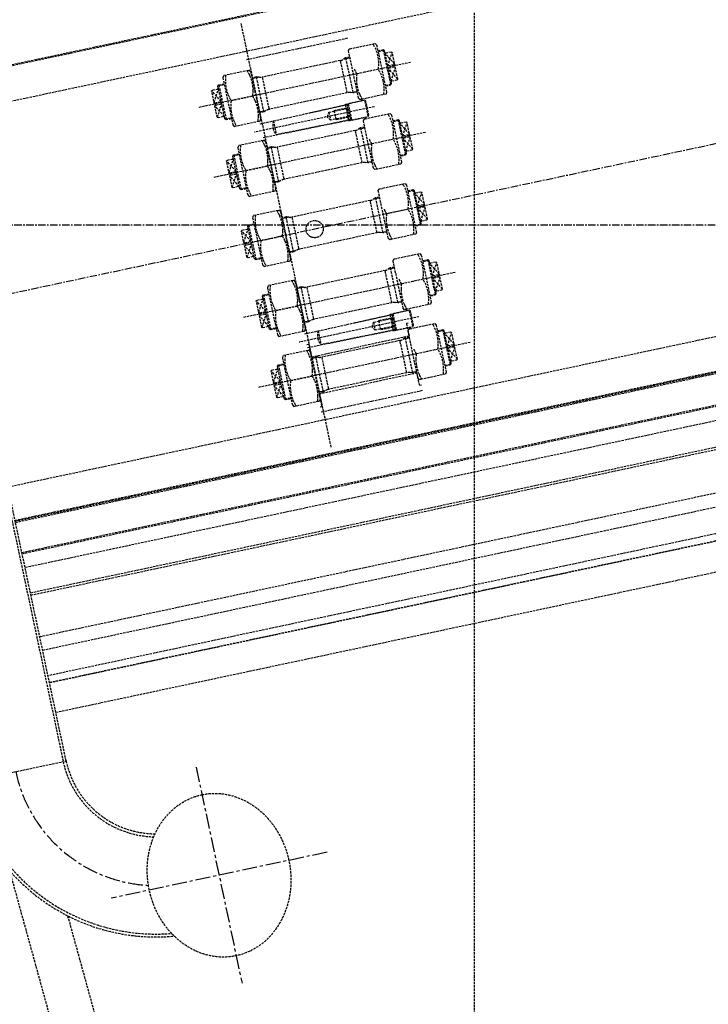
# Model space of a CAD drawing. Header units: millimetres. Extents: x 42975 to 708721, y 118172 to 172014.
# Tile 159 of 256: x 329619 to 331082, y 145982 to 148073. Entities that reach past the tile are written whole.
import ezdxf

# ---------------------------------------------------------------- set-up
doc = ezdxf.new("R2010")
doc.units = ezdxf.units.MM
for name, pattern in [('AM_DIN_F_W050', [6.25, 4.75, -1.5]), ('ГТО-1 Пунктир', [7, 5, -2]), ('осевая', [50.8, 31.75, -6.35, 6.35, -6.35])]:
    doc.linetypes.add(name, pattern=pattern)
for name, color, linetype, lineweight in [('AM_3', 6, 'AM_DIN_F_W050', 25), ('ГТО-2_Оси_025', 6, 'осевая', 25), ('ГТО-2_Пунктир_025', 151, 'ГТО-1 Пунктир', 25), ('ГТО-2_Размеры_035', 2, 'Continuous', 35), ('ОГОС_Пунктир_025', 151, 'ГТО-1 Пунктир', 25), ('ОГСО_Оси_025', 7, 'осевая', 25)]:
    doc.layers.add(name, color=color, linetype=linetype, lineweight=lineweight)

# ---------------------------------------------------------------- blocks, each defined once
blk = doc.blocks.new('ОГСО_Затвор_План')
at = {"layer": 'AM_3'}
blk.add_circle((-43.4, 0), 18.3, dxfattribs=at)
at = {"layer": 'ГТО-2_Оси_025', "ltscale": 0.5}
blk.add_line((1439.7, 0), (-1270.3, 0), dxfattribs=at)
at = {"layer": 'ОГОС_Пунктир_025'}
for p, q in [((1140.2, 475), (-794.6, 475)), ((1142.2, 473), (-794.6, 473)), ((-105.3, -460), (-105.3, 460)), ((-110.3, 400), (109.7, 400)), ((109.7, 400), (1142.2, 400)), ((-110.3, 382.5), (-0.3, 382.5)), ((-0.3, 382.5), (109.7, 382.5)), ((-181.3, 334), (-181.3, 336)), ((-180.4, 340.4), (-168.3, 340.4)), ((-178.8, 342), (-178.8, 266)), ((-92.6, 340.4), (-106.3, 340.4)), ((-97.1, 266), (-97.1, 342)), ((-85.3, 339), (-85.3, 269)), ((84.7, 269), (84.7, 339)), ((92, 340.4), (105.7, 340.4)), ((96.5, 342), (96.5, 266)), ((179.8, 340.4), (167.7, 340.4)), ((178.2, 342), (178.2, 266)), ((180.7, 334), (180.7, 336)), ((-196.3, 307.8), (-181.3, 334)), ((-181.3, 306.6), (-196.3, 333)), ((-181.3, 272), (-181.3, 334)), ((195.7, 307.8), (180.7, 334)), ((180.7, 272), (180.7, 334)), ((180.7, 306.6), (195.7, 333)), ((229.7, 304), (-230.3, 304)), ((-196.3, 275), (-181.3, 301.4)), ((-181.3, 274), (-196.3, 300.2)), ((-194.3, 301.4), (-194.3, 306.6)), ((-160.2, 304), (-113.4, 304)), ((159.6, 304), (112.8, 304)), ((195.7, 275), (180.7, 301.4)), ((180.7, 274), (195.7, 300.2)), ((193.7, 301.4), (193.7, 306.6)), ((-180.4, 267.6), (-181.3, 268.5)), ((-178.8, 266), (-180.4, 267.6)), ((-168.3, 267.6), (-180.4, 267.6)), ((-168.3, 266), (-178.8, 266)), ((-92.6, 267.6), (-106.3, 267.6)), ((92, 267.6), (105.7, 267.6)), ((167.7, 267.6), (179.8, 267.6)), ((167.7, 266), (178.2, 266)), ((178.2, 266), (179.8, 267.6)), ((179.8, 267.6), (180.7, 268.5)), ((-81.3, 243), (-81.3, 213)), ((37.7, 236.6), (37.7, 219.4)), ((49.7, 238), (77.4, 238)), ((49.7, 218), (49.7, 238)), ((75.7, 211.4), (75.7, 244.6)), ((76.6, 236.6), (76.6, 219.4)), ((77.7, 217.5), (77.7, 238.5)), ((81.7, 245.5), (81.7, 210.5)), ((117.7, 210.5), (117.7, 245.5)), ((134.7, 228), (-125.3, 228)), ((49.7, 218), (77.4, 218)), ((-180.4, 188.4), (-168.3, 188.4)), ((-178.8, 190), (-178.8, 114)), ((-92.6, 188.4), (-106.3, 188.4)), ((-97.1, 114), (-97.1, 190)), ((92, 188.4), (105.7, 188.4)), ((96.5, 190), (96.5, 114)), ((179.8, 188.4), (167.7, 188.4)), ((178.2, 190), (178.2, 114)), ((-196.3, 155.8), (-181.3, 182)), ((-181.3, 154.6), (-196.3, 181)), ((-181.3, 182), (-181.3, 184)), ((-181.3, 120), (-181.3, 182)), ((-85.3, 187), (-85.3, 117)), ((84.7, 117), (84.7, 187)), ((180.7, 182), (180.7, 184)), ((195.7, 155.8), (180.7, 182)), ((180.7, 120), (180.7, 182)), ((180.7, 154.6), (195.7, 181)), ((229.7, 152), (-230.3, 152)), ((-196.3, 123), (-181.3, 149.4)), ((-181.3, 122), (-196.3, 148.2)), ((-194.3, 149.4), (-194.3, 154.6)), ((-160.2, 152), (-113.4, 152)), ((159.6, 152), (112.8, 152)), ((195.7, 123), (180.7, 149.4)), ((180.7, 122), (195.7, 148.2)), ((193.7, 149.4), (193.7, 154.6)), ((-180.4, 115.6), (-181.3, 116.5)), ((-178.8, 114), (-180.4, 115.6)), ((-168.3, 115.6), (-180.4, 115.6)), ((-168.3, 114), (-178.8, 114)), ((-92.6, 115.6), (-106.3, 115.6)), ((92, 115.6), (105.7, 115.6)), ((167.7, 115.6), (179.8, 115.6)), ((167.7, 114), (178.2, 114)), ((178.2, 114), (179.8, 115.6)), ((179.8, 115.6), (180.7, 116.5)), ((-196.3, 3.8), (-181.3, 30)), ((-181.3, 2.6), (-196.3, 29)), ((-181.3, 30), (-181.3, 32)), ((-181.3, -32), (-181.3, 30)), ((-180.4, 36.4), (-168.3, 36.4)), ((-178.8, 38), (-178.8, -38)), ((-92.6, 36.4), (-106.3, 36.4)), ((-97.1, -38), (-97.1, 38)), ((-85.3, 35), (-85.3, -35)), ((84.7, -35), (84.7, 35)), ((92, 36.4), (105.7, 36.4)), ((96.5, 38), (96.5, -38)), ((179.8, 36.4), (167.7, 36.4)), ((178.2, 38), (178.2, -38)), ((180.7, 30), (180.7, 32)), ((195.7, 3.8), (180.7, 30)), ((180.7, -32), (180.7, 30)), ((180.7, 2.6), (195.7, 29)), ((-194.3, -2.6), (-194.3, 2.6)), ((193.7, -2.6), (193.7, 2.6)), ((-196.3, -29), (-181.3, -2.6)), ((-181.3, -30), (-196.3, -3.8)), ((-160.2, 0), (-113.4, 0)), ((159.6, 0), (112.8, 0)), ((195.7, -29), (180.7, -2.6)), ((180.7, -30), (195.7, -3.8)), ((-180.4, -36.4), (-181.3, -35.5)), ((-178.8, -38), (-180.4, -36.4)), ((-168.3, -36.4), (-180.4, -36.4)), ((-168.3, -38), (-178.8, -38)), ((-92.6, -36.4), (-106.3, -36.4)), ((92, -36.4), (105.7, -36.4)), ((167.7, -36.4), (179.8, -36.4)), ((167.7, -38), (178.2, -38)), ((178.2, -38), (179.8, -36.4)), ((179.8, -36.4), (180.7, -35.5)), ((-196.3, -148.2), (-181.3, -122)), ((-181.3, -149.4), (-196.3, -123)), ((-181.3, -122), (-181.3, -120)), ((-181.3, -184), (-181.3, -122)), ((-180.4, -115.6), (-168.3, -115.6)), ((-178.8, -114), (-178.8, -190)), ((-92.6, -115.6), (-106.3, -115.6)), ((-97.1, -190), (-97.1, -114)), ((-85.3, -117), (-85.3, -187)), ((84.7, -187), (84.7, -117)), ((92, -115.6), (105.7, -115.6)), ((96.5, -114), (96.5, -190)), ((179.8, -115.6), (167.7, -115.6)), ((178.2, -114), (178.2, -190)), ((180.7, -122), (180.7, -120)), ((195.7, -148.2), (180.7, -122)), ((180.7, -184), (180.7, -122)), ((180.7, -149.4), (195.7, -123)), ((229.7, -152), (-230.3, -152)), ((-196.3, -181), (-181.3, -154.6)), ((-181.3, -182), (-196.3, -155.8)), ((-194.3, -154.6), (-194.3, -149.4)), ((-160.2, -152), (-113.4, -152)), ((159.6, -152), (112.8, -152)), ((195.7, -181), (180.7, -154.6)), ((180.7, -182), (195.7, -155.8)), ((193.7, -154.6), (193.7, -149.4)), ((-180.4, -188.4), (-181.3, -187.5)), ((179.8, -188.4), (180.7, -187.5)), ((-178.8, -190), (-180.4, -188.4)), ((-168.3, -188.4), (-180.4, -188.4)), ((-168.3, -190), (-178.8, -190)), ((-92.6, -188.4), (-106.3, -188.4)), ((92, -188.4), (105.7, -188.4)), ((167.7, -188.4), (179.8, -188.4)), ((167.7, -190), (178.2, -190)), ((178.2, -190), (179.8, -188.4)), ((134.7, -228), (-125.3, -228)), ((-81.3, -213), (-81.3, -243)), ((37.7, -219.4), (37.7, -236.6)), ((49.7, -218), (77.4, -218)), ((49.7, -238), (49.7, -218)), ((75.7, -244.6), (75.7, -211.4)), ((76.6, -219.4), (76.6, -236.6)), ((77.7, -238.5), (77.7, -217.5)), ((81.7, -210.5), (81.7, -245.5)), ((117.7, -245.5), (117.7, -210.5)), ((49.7, -238), (77.4, -238)), ((-800.9, -253.6), (-800.9, -995)), ((-794.6, -995), (-794.6, -253.6)), ((-180.4, -267.6), (-168.3, -267.6)), ((-178.8, -266), (-178.8, -342)), ((-92.6, -267.6), (-106.3, -267.6)), ((-97.1, -342), (-97.1, -266)), ((-85.3, -269), (-85.3, -339)), ((84.7, -339), (84.7, -269)), ((92, -267.6), (105.7, -267.6)), ((96.5, -266), (96.5, -342)), ((179.8, -267.6), (167.7, -267.6)), ((178.2, -266), (178.2, -342)), ((-196.3, -300.2), (-181.3, -274)), ((-181.3, -301.4), (-196.3, -275)), ((-181.3, -274), (-181.3, -272)), ((-181.3, -336), (-181.3, -274)), ((180.7, -274), (180.7, -272)), ((195.7, -300.2), (180.7, -274)), ((180.7, -336), (180.7, -274)), ((180.7, -301.4), (195.7, -275)), ((229.7, -304), (-230.3, -304)), ((-196.3, -333), (-181.3, -306.6)), ((-181.3, -334), (-196.3, -307.8)), ((-194.3, -306.6), (-194.3, -301.4)), ((-160.2, -304), (-113.4, -304)), ((159.6, -304), (112.8, -304)), ((195.7, -333), (180.7, -306.6)), ((180.7, -334), (195.7, -307.8)), ((193.7, -306.6), (193.7, -301.4)), ((-180.4, -340.4), (-181.3, -339.5)), ((-178.8, -342), (-180.4, -340.4)), ((-168.3, -340.4), (-180.4, -340.4)), ((-168.3, -342), (-178.8, -342)), ((-92.6, -340.4), (-106.3, -340.4)), ((92, -340.4), (105.7, -340.4)), ((167.7, -340.4), (179.8, -340.4)), ((167.7, -342), (178.2, -342)), ((178.2, -342), (179.8, -340.4)), ((179.8, -340.4), (180.7, -339.5)), ((-110.3, -382.5), (-0.3, -382.5)), ((-0.3, -382.5), (109.7, -382.5)), ((-110.3, -400), (109.7, -400)), ((109.7, -400), (1142.2, -400)), ((1142.2, -473), (-794.6, -473)), ((1140.2, -475), (-794.6, -475)), ((-794.6, -477), (1142.2, -477)), ((1142.2, -543), (-794.6, -543)), ((981.7, -575.3), (-794.6, -575.3)), ((981.7, -630.5), (-794.6, -630.5)), ((-794.6, -635), (974.7, -635)), ((949.7, -810), (-794.6, -810)), ((1142.4, -825), (-794.6, -825)), ((-794.6, -825), (975.2, -825)), ((1142.4, -890), (-794.6, -890)), ((-1013.7, -995), (-794.6, -995))]:
    blk.add_line(p, q, dxfattribs=at)
for points in [[(-794.6, 400), (-110.3, 400)], [(-110.3, 359), (-165.1, 359), (-167.3, 355.2), (-167.3, 252.8), (-165.1, 249), (-110.3, 249)], [(-110.3, 249), (-108.5, 249), (-106.3, 252.8), (-106.3, 355.2), (-108.5, 359), (-110.3, 359)], [(109.7, 249), (107.9, 249), (105.7, 252.8), (105.7, 355.2), (107.9, 359), (109.7, 359)], [(109.7, 359), (164.5, 359), (166.7, 355.2), (166.7, 252.8), (164.5, 249), (109.7, 249)], [(-196.3, 307.8), (-194.3, 306.6), (-181.3, 306.6)], [(-196.3, 300.2), (-194.3, 301.4), (-181.3, 301.4)], [(195.7, 307.8), (193.7, 306.6), (180.7, 306.6)], [(195.7, 300.2), (193.7, 301.4), (180.7, 301.4)], [(-110.3, 243), (-81.3, 243), (75.7, 244.6), (75.7, 246), (109.7, 246)], [(79.7, 217.5), (77.7, 217.5), (76.6, 219.4), (37.7, 219.4), (32.7, 228), (37.7, 236.6), (76.6, 236.6), (77.7, 238.5), (79.7, 238.5)], [(109.7, 245.5), (81.7, 245.5), (79.7, 243.5), (79.7, 212.5), (81.7, 210.5), (109.7, 210.5)], [(109.7, 249.7), (113.7, 245.5)], [(109.7, 210.5), (117.7, 210.5), (119.7, 212.5), (119.7, 243.5), (117.7, 245.5), (109.7, 245.5)], [(-110.3, 213), (-81.3, 213), (75.7, 211.4), (75.7, 210), (109.7, 210)], [(109.7, 206.3), (113.7, 210.5)], [(-110.3, 207), (-165.1, 207), (-167.3, 203.2), (-167.3, 100.8), (-165.1, 97), (-110.3, 97)], [(-110.3, 97), (-108.5, 97), (-106.3, 100.8), (-106.3, 203.2), (-108.5, 207), (-110.3, 207)], [(109.7, 97), (107.9, 97), (105.7, 100.8), (105.7, 203.2), (107.9, 207), (109.7, 207)], [(109.7, 207), (164.5, 207), (166.7, 203.2), (166.7, 100.8), (164.5, 97), (109.7, 97)], [(-196.3, 155.8), (-194.3, 154.6), (-181.3, 154.6)], [(-196.3, 148.2), (-194.3, 149.4), (-181.3, 149.4)], [(195.7, 155.8), (193.7, 154.6), (180.7, 154.6)], [(195.7, 148.2), (193.7, 149.4), (180.7, 149.4)], [(-110.3, 55), (-165.1, 55), (-167.3, 51.2), (-167.3, -51.2), (-165.1, -55), (-110.3, -55)], [(-110.3, -55), (-108.5, -55), (-106.3, -51.2), (-106.3, 51.2), (-108.5, 55), (-110.3, 55)], [(109.7, -55), (107.9, -55), (105.7, -51.2), (105.7, 51.2), (107.9, 55), (109.7, 55)], [(109.7, 55), (164.5, 55), (166.7, 51.2), (166.7, -51.2), (164.5, -55), (109.7, -55)], [(-196.3, 3.8), (-194.3, 2.6), (-181.3, 2.6)], [(195.7, 3.8), (193.7, 2.6), (180.7, 2.6)], [(-196.3, -3.8), (-194.3, -2.6), (-181.3, -2.6)], [(195.7, -3.8), (193.7, -2.6), (180.7, -2.6)], [(-110.3, -97), (-165.1, -97), (-167.3, -100.8), (-167.3, -203.2), (-165.1, -207), (-110.3, -207)], [(-110.3, -207), (-108.5, -207), (-106.3, -203.2), (-106.3, -100.8), (-108.5, -97), (-110.3, -97)], [(109.7, -207), (107.9, -207), (105.7, -203.2), (105.7, -100.8), (107.9, -97), (109.7, -97)], [(109.7, -97), (164.5, -97), (166.7, -100.8), (166.7, -203.2), (164.5, -207), (109.7, -207)], [(-196.3, -148.2), (-194.3, -149.4), (-181.3, -149.4)], [(-196.3, -155.8), (-194.3, -154.6), (-181.3, -154.6)], [(195.7, -148.2), (193.7, -149.4), (180.7, -149.4)], [(195.7, -155.8), (193.7, -154.6), (180.7, -154.6)], [(109.7, -206.3), (113.7, -210.5)], [(-110.3, -213), (-81.3, -213), (75.7, -211.4), (75.7, -210), (109.7, -210)], [(79.7, -238.5), (77.7, -238.5), (76.6, -236.6), (37.7, -236.6), (32.7, -228), (37.7, -219.4), (76.6, -219.4), (77.7, -217.5), (79.7, -217.5)], [(109.7, -210.5), (81.7, -210.5), (79.7, -212.5), (79.7, -243.5), (81.7, -245.5), (109.7, -245.5)], [(109.7, -245.5), (117.7, -245.5), (119.7, -243.5), (119.7, -212.5), (117.7, -210.5), (109.7, -210.5)], [(-110.3, -249), (-165.1, -249), (-167.3, -252.8), (-167.3, -355.2), (-165.1, -359), (-110.3, -359)], [(-110.3, -236.5), (-106.3, -236.5), (-106.3, -264), (-0.3, -264)], [(-110.3, -243), (-81.3, -243), (75.7, -244.6), (75.7, -246), (109.7, -246)], [(-110.3, -359), (-108.5, -359), (-106.3, -355.2), (-106.3, -252.8), (-108.5, -249), (-110.3, -249)], [(109.7, -236.5), (105.7, -236.5), (105.7, -264), (-0.3, -264)], [(109.7, -359), (107.9, -359), (105.7, -355.2), (105.7, -252.8), (107.9, -249), (109.7, -249)], [(109.7, -249.7), (113.7, -245.5)], [(109.7, -249), (164.5, -249), (166.7, -252.8), (166.7, -355.2), (164.5, -359), (109.7, -359)], [(-196.3, -300.2), (-194.3, -301.4), (-181.3, -301.4)], [(-196.3, -307.8), (-194.3, -306.6), (-181.3, -306.6)], [(195.7, -300.2), (193.7, -301.4), (180.7, -301.4)], [(195.7, -307.8), (193.7, -306.6), (180.7, -306.6)], [(-110.3, -371.5), (-106.3, -371.5), (-106.3, -344), (-0.3, -344)], [(109.7, -371.5), (105.7, -371.5), (105.7, -344), (-0.3, -344)], [(-794.6, -400), (-110.3, -400)], [(-794.6, -545), (1140.2, -545), (1142.2, -543), (1142.2, -477), (1140.2, -475), (-794.6, -475)], [(-794.6, -725), (1140.2, -725), (1142.2, -727), (1142.2, -755), (-794.6, -755)], [(-794.6, -825), (1142.2, -825), (1142.2, -755), (-794.6, -755)]]:
    blk.add_lwpolyline(points, dxfattribs=at)
for points in [[(-160.2, 249, -0.178979), (-160.2, 304, -0.178979), (-160.2, 359)], [(-110.3, 348.3, 0.035103), (-113.4, 359)], [(159.6, 249, 0.178979), (159.6, 304, 0.178979), (159.6, 359)], [(-168.3, 266), (-178.8, 266), (-181.3, 268.5), (-181.3, 272, 0.414214), (-183.3, 274), (-194.3, 274), (-196.3, 275), (-196.3, 333), (-194.3, 334), (-183.3, 334, 0.414214), (-181.3, 336), (-181.3, 339.5), (-178.8, 342), (-168.3, 342)], [(-110.3, 314.7, 0.107335), (-110.3, 348.3)], [(105.7, 342), (96.5, 342), (91.5, 340.2, -0.087489), (84.7, 339), (-85.3, 339, -0.087489), (-92.1, 340.2), (-97.1, 342), (-106.3, 342)], [(167.7, 266), (178.2, 266), (180.7, 268.5), (180.7, 272, -0.414214), (182.7, 274), (193.7, 274), (195.7, 275), (195.7, 333), (193.7, 334), (182.7, 334, -0.414214), (180.7, 336), (180.7, 339.5), (178.2, 342), (167.7, 342)], [(-110.3, 293.3, 0.035103), (-113.4, 304, 0.035103), (-110.3, 314.7, 0.014588)], [(109.7, 293.3, -0.035103), (112.8, 304, -0.035103), (109.7, 314.7, -0.014588)], [(-110.3, 259.7, 0.107335), (-110.3, 293.3, 0.134219)], [(109.7, 259.7, -0.107335), (109.7, 293.3, -0.134219)], [(-113.4, 249, 0.035103), (-110.3, 259.7, 0.016745)], [(-113.4, 249, 0.035103), (-110.3, 259.7, 0.016745)], [(105.7, 266), (96.5, 266), (91.5, 267.8, 0.087489), (84.7, 269), (-85.3, 269, 0.087489), (-92.1, 267.8), (-97.1, 266), (-106.3, 266)], [(112.8, 249, -0.035103), (109.7, 259.7, -0.016745)], [(112.8, 249, -0.035103), (109.7, 259.7, -0.016745)], [(-0.3, 243.8), (75.7, 244.6), (79.7, 243.5), (79.7, 212.5), (75.7, 211.4), (-81.3, 213, -0.131657), (-85.3, 228, -0.131657), (-81.3, 243), (-0.3, 243.8)], [(-168.3, 114), (-178.8, 114), (-181.3, 116.5), (-181.3, 120, 0.414214), (-183.3, 122), (-194.3, 122), (-196.3, 123), (-196.3, 181), (-194.3, 182), (-183.3, 182, 0.414214), (-181.3, 184), (-181.3, 187.5), (-178.8, 190), (-168.3, 190)], [(-160.2, 97, -0.178979), (-160.2, 152, -0.178979), (-160.2, 207)], [(-110.3, 196.3, 0.035103), (-113.4, 207)], [(-110.3, 162.7, 0.107335), (-110.3, 196.3)], [(105.7, 190), (96.5, 190), (91.5, 188.2, -0.087489), (84.7, 187), (-85.3, 187, -0.087489), (-92.1, 188.2), (-97.1, 190), (-106.3, 190)], [(159.6, 97, 0.178979), (159.6, 152, 0.178979), (159.6, 207)], [(167.7, 114), (178.2, 114), (180.7, 116.5), (180.7, 120, -0.414214), (182.7, 122), (193.7, 122), (195.7, 123), (195.7, 181), (193.7, 182), (182.7, 182, -0.414214), (180.7, 184), (180.7, 187.5), (178.2, 190), (167.7, 190)], [(-110.3, 141.3, 0.035103), (-113.4, 152, 0.035103), (-110.3, 162.7, 0.014588)], [(109.7, 141.3, -0.035103), (112.8, 152, -0.035103), (109.7, 162.7, -0.014588)], [(-110.3, 107.7, 0.107335), (-110.3, 141.3, 0.134219)], [(109.7, 107.7, -0.107335), (109.7, 141.3, -0.134219)], [(-113.4, 97, 0.035103), (-110.3, 107.7, 0.016745)], [(105.7, 114), (96.5, 114), (91.5, 115.8, 0.087489), (84.7, 117), (-85.3, 117, 0.087489), (-92.1, 115.8), (-97.1, 114), (-106.3, 114)], [(112.8, 97, -0.035103), (109.7, 107.7, -0.016745)], [(-160.2, -55, -0.178979), (-160.2, 0, -0.178979), (-160.2, 55)], [(-110.3, 44.3, 0.035103), (-113.4, 55)], [(-110.3, 10.7, 0.107335), (-110.3, 44.3)], [(159.6, -55, 0.178979), (159.6, 0, 0.178979), (159.6, 55)], [(-168.3, -38), (-178.8, -38), (-181.3, -35.5), (-181.3, -32, 0.414214), (-183.3, -30), (-194.3, -30), (-196.3, -29), (-196.3, 29), (-194.3, 30), (-183.3, 30, 0.414214), (-181.3, 32), (-181.3, 35.5), (-178.8, 38), (-168.3, 38)], [(105.7, 38), (96.5, 38), (91.5, 36.2, -0.087489), (84.7, 35), (-85.3, 35, -0.087489), (-92.1, 36.2), (-97.1, 38), (-106.3, 38)], [(167.7, -38), (178.2, -38), (180.7, -35.5), (180.7, -32, -0.414214), (182.7, -30), (193.7, -30), (195.7, -29), (195.7, 29), (193.7, 30), (182.7, 30, -0.414214), (180.7, 32), (180.7, 35.5), (178.2, 38), (167.7, 38)], [(-110.3, -10.7, 0.035103), (-113.4, 0, 0.035103), (-110.3, 10.7, 0.014588)], [(109.7, -10.7, -0.035103), (112.8, 0, -0.035103), (109.7, 10.7, -0.014588)], [(-110.3, -44.3, 0.107335), (-110.3, -10.7, 0.134219)], [(109.7, -44.3, -0.107335), (109.7, -10.7, -0.134219)], [(105.7, -38), (96.5, -38), (91.5, -36.2, 0.087489), (84.7, -35), (-85.3, -35, 0.087489), (-92.1, -36.2), (-97.1, -38), (-106.3, -38)], [(-113.4, -55, 0.035103), (-110.3, -44.3, 0.016745)], [(112.8, -55, -0.035103), (109.7, -44.3, -0.016745)], [(-160.2, -207, -0.178979), (-160.2, -152, -0.178979), (-160.2, -97)], [(-110.3, -107.7, 0.035103), (-113.4, -97)], [(159.6, -207, 0.178979), (159.6, -152, 0.178979), (159.6, -97)], [(-168.3, -190), (-178.8, -190), (-181.3, -187.5), (-181.3, -184, 0.414214), (-183.3, -182), (-194.3, -182), (-196.3, -181), (-196.3, -123), (-194.3, -122), (-183.3, -122, 0.414214), (-181.3, -120), (-181.3, -116.5), (-178.8, -114), (-168.3, -114)], [(-110.3, -141.3, 0.107335), (-110.3, -107.7)], [(105.7, -114), (96.5, -114), (91.5, -115.8, -0.087489), (84.7, -117), (-85.3, -117, -0.087489), (-92.1, -115.8), (-97.1, -114), (-106.3, -114)], [(167.7, -190), (178.2, -190), (180.7, -187.5), (180.7, -184, -0.414214), (182.7, -182), (193.7, -182), (195.7, -181), (195.7, -123), (193.7, -122), (182.7, -122, -0.414214), (180.7, -120), (180.7, -116.5), (178.2, -114), (167.7, -114)], [(-110.3, -162.7, 0.035103), (-113.4, -152, 0.035103), (-110.3, -141.3, 0.014588)], [(109.7, -162.7, -0.035103), (112.8, -152, -0.035103), (109.7, -141.3, -0.014588)], [(-110.3, -196.3, 0.107335), (-110.3, -162.7, 0.134219)], [(109.7, -196.3, -0.107335), (109.7, -162.7, -0.134219)], [(105.7, -190), (96.5, -190), (91.5, -188.2, 0.087489), (84.7, -187), (-85.3, -187, 0.087489), (-92.1, -188.2), (-97.1, -190), (-106.3, -190)], [(-113.4, -207, 0.035103), (-110.3, -196.3, 0.016745)], [(112.8, -207, -0.035103), (109.7, -196.3, -0.016745)], [(-0.3, -212.2), (75.7, -211.4), (79.7, -212.5), (79.7, -243.5), (75.7, -244.6), (-81.3, -243, -0.131657), (-85.3, -228, -0.131657), (-81.3, -213), (-0.3, -212.2)], [(-160.2, -359, -0.178979), (-160.2, -304, -0.178979), (-160.2, -249)], [(-110.3, -259.7, 0.035103), (-113.4, -249)], [(159.6, -359, 0.178979), (159.6, -304, 0.178979), (159.6, -249)], [(-168.3, -342), (-178.8, -342), (-181.3, -339.5), (-181.3, -336, 0.414214), (-183.3, -334), (-194.3, -334), (-196.3, -333), (-196.3, -275), (-194.3, -274), (-183.3, -274, 0.414214), (-181.3, -272), (-181.3, -268.5), (-178.8, -266), (-168.3, -266)], [(-110.3, -293.3, 0.107335), (-110.3, -259.7)], [(105.7, -266), (96.5, -266), (91.5, -267.8, -0.087489), (84.7, -269), (-85.3, -269, -0.087489), (-92.1, -267.8), (-97.1, -266), (-106.3, -266)], [(167.7, -342), (178.2, -342), (180.7, -339.5), (180.7, -336, -0.414214), (182.7, -334), (193.7, -334), (195.7, -333), (195.7, -275), (193.7, -274), (182.7, -274, -0.414214), (180.7, -272), (180.7, -268.5), (178.2, -266), (167.7, -266)], [(-110.3, -314.7, 0.035103), (-113.4, -304, 0.035103), (-110.3, -293.3, 0.014588)], [(109.7, -314.7, -0.035103), (112.8, -304, -0.035103), (109.7, -293.3, -0.014588)], [(-110.3, -348.3, 0.107335), (-110.3, -314.7, 0.134219)], [(109.7, -348.3, -0.107335), (109.7, -314.7, -0.134219)], [(-113.4, -359, 0.035103), (-110.3, -348.3, 0.016745)], [(105.7, -342), (96.5, -342), (91.5, -340.2, 0.087489), (84.7, -339), (-85.3, -339, 0.087489), (-92.1, -340.2), (-97.1, -342), (-106.3, -342)], [(112.8, -359, -0.035103), (109.7, -348.3, -0.016745)]]:
    blk.add_lwpolyline(points, format="xyb", dxfattribs=at)
for radius, end in [(414.5, 263.3291), (408.3, 262.6069), (201.8, 256.5888), (195.5, 257.3478)]:
    blk.add_arc((-599.2, -995), radius, 180, end, dxfattribs=at)
blk.add_ellipse((-527.3, -1300), major_axis=(0, 174.8), ratio=0.867023, dxfattribs=at)
at = {"layer": 'ОГСО_Оси_025'}
for p, q in [((-527.3, -1065.3), (-527.3, -1534.7)), ((-292.6, -1300), (-761.9, -1300))]:
    blk.add_line(p, q, dxfattribs=at)
blk.add_arc((-598.8, -995), 305.4, 180, 254.8461, dxfattribs=at)
blk = doc.blocks.new('A$C1AA538EC')
at = {"layer": 'ОГОС_Пунктир_025'}
for p, q in [((5723.4, -13921.8), (5323.4, -12472.1)), ((5815, -13902.3), (5446.7, -12567.5))]:
    blk.add_line(p, q, dxfattribs=at)
at = {"layer": 'ГТО-2_Размеры_035', "rotation": 11.99999999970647}
blk.add_blockref('ОГСО_Затвор_План', (6013.4, -11100.1), dxfattribs=at)

msp = doc.modelspace()

# ---------------------------------------------------------------- linework, layer by layer
at = {"layer": 'ГТО-2_Оси_025', "ltscale": 0.5}
msp.add_line((308398.4, 147637), (372499, 147637), dxfattribs=at)
at = {"layer": 'ГТО-2_Пунктир_025'}
msp.add_line((330584.6, 149137.2), (330584.6, 137837.2), dxfattribs=at)

# ---------------------------------------------------------------- block references
at = {"layer": 'ГТО-2_Размеры_035'}
msp.add_blockref('A$C1AA538EC', (324274.6, 158737.1), dxfattribs=at)

doc.saveas('drawing.dxf')
